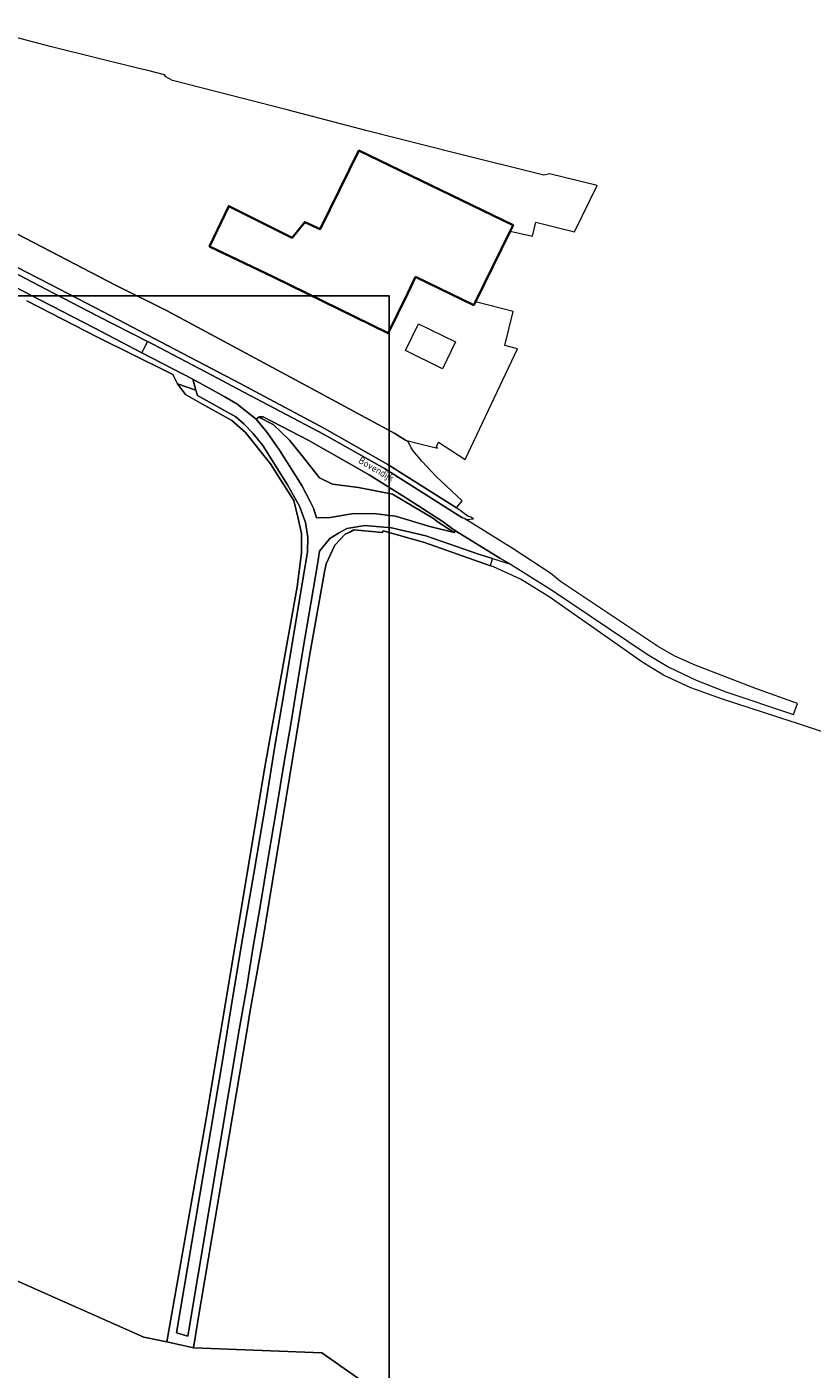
# Model space of a CAD drawing. Extents: x 142153 to 144711, y 416041 to 417656.
# Tile 24 of 25: x 144193 to 144394, y 417110 to 417453. Entities that reach past the tile are written whole.
import ezdxf
from ezdxf.enums import TextEntityAlignment as Align

# ---------------------------------------------------------------- set-up
doc = ezdxf.new("R2010")
doc.units = 0
for name, color, linetype, lineweight in [('B-PV-GR-BOUWLAND-GV', 80, 'Continuous', 13), ('B-PV-GR-GRAS-GV', 252, 'Continuous', 13), ('B-PV-OG-BEBOUWING-GV', 7, 'Continuous', 35), ('B-PV-OG-TERREIN_ERF-GV', 7, 'Continuous', 18), ('B-PV-OG-TOPOGRAFIE-T18', 1, 'Continuous', 18), ('B-PV-OG-WEG-GV', 7, 'Continuous', 18), ('B-PV-VH-VERHARDING_ASFALT-GV', 252, 'Continuous', 18), ('B-PV-VH-VERHARDING_BETON-GV', 252, 'Continuous', 18)]:
    doc.layers.add(name, color=color, linetype=linetype, lineweight=lineweight)
doc.styles.add('NLCS-ISO-M1000-T18', font='NLCS-ISO.ttf', dxfattribs={"height": 1.8})

msp = doc.modelspace()

# ---------------------------------------------------------------- linework, layer by layer
at = {"layer": 'B-PV-GR-BOUWLAND-GV'}
msp.add_lwpolyline([(144190.479, 417132.655), (144223.135, 417118.177), (144228.961, 417116.946), (144238.809, 417172.499), (144250.304, 417241.645), (144253.791, 417262.825), (144262.231, 417309.769), (144263.356, 417318.5), (144263.356, 417323.381), (144262.517, 417327.257), (144261.381, 417331.797), (144258.073, 417337.032), (144255.434, 417341.153), (144249.037, 417349.214), (144245.563, 417352.294), (144237.877, 417356.499), (144233.767, 417358.86), (144231.729, 417361.619), (144230.552, 417364.014), (144229.178, 417364.646), (144211.246, 417373.533), (144193.205, 417382.823)], dxfattribs=at)
at = {"layer": 'B-PV-GR-GRAS-GV'}
for points in [[(144167.242, 417403.422), (144199.127, 417387.026), (144212.891, 417379.883), (144247.688, 417361.702), (144269.2, 417350.191), (144285.376, 417341.001), (144302.974, 417329.979), (144304.402, 417331.709), (144297.773, 417337.979), (144294.204, 417341.806), (144291.85, 417344.486), (144291.326, 417345.284), (144290.717, 417346.711), (144289.948, 417347.196), (144287.191, 417348.933), (144263.835, 417361.559), (144228.862, 417380.327), (144216.069, 417386.728), (144182.301, 417404.228)], [(144396.853, 417272.564), (144389.496, 417275.043), (144388.377, 417275.408), (144370.843, 417281.13), (144362.746, 417283.969), (144355.821, 417287.185), (144350.514, 417290.465), (144326.569, 417307.193), (144319.303, 417311.743), (144312.352, 417314.893), (144311.585, 417315.163), (144294.741, 417321.086), (144284.174, 417324.074), (144284.068, 417323.624), (144276.755, 417324.346), (144275.725, 417323.718), (144274.538, 417323.206), (144271.86, 417320.421), (144269.627, 417315.616), (144269.265, 417313.594), (144265.586, 417293.062), (144263.724, 417281.867), (144253.369, 417219.06), (144250.18, 417201.077), (144249.459, 417196.727), (144247.532, 417185.124), (144236.919, 417122.33), (144236.907, 417122.276), (144235.763, 417115.482), (144235.563, 417115.525), (144235.866, 417115.436), (144268.571, 417114.131), (144286.788, 417101.434)], [(144286.788, 417101.434), (144268.571, 417114.131), (144235.866, 417115.436), (144235.563, 417115.525), (144235.442, 417115.552), (144230.843, 417116.548), (144228.961, 417116.946), (144223.135, 417118.177), (144190.479, 417132.655)]]:
    msp.add_lwpolyline(points, dxfattribs=at)
at = {"layer": 'B-PV-OG-BEBOUWING-GV'}
msp.add_lwpolyline([(144316.644, 417400.625), (144317.371, 417402.102), (144278.009, 417421.199), (144268.11, 417401.1), (144264.179, 417402.929), (144260.976, 417398.937), (144244.782, 417407.004), (144239.887, 417396.693), (144256.097, 417388.953), (144285.516, 417374.575), (144290.395, 417384.559), (144292.5, 417388.939), (144307.342, 417381.738), (144307.764, 417382.595)], close=True, dxfattribs=at)
at = {"layer": 'B-PV-OG-TERREIN_ERF-GV'}
msp.add_lwpolyline([(144182.301, 417404.228), (144216.069, 417386.728), (144228.862, 417380.327), (144263.835, 417361.559), (144287.191, 417348.933), (144289.948, 417347.196), (144292.514, 417346.555), (144297.421, 417345.329), (144298.051, 417345.172), (144297.809, 417345.518), (144298.337, 417346.761), (144305.116, 417342.331), (144318.533, 417370.562), (144315.245, 417371.381), (144317.417, 417380.098), (144307.764, 417382.595), (144307.342, 417381.738), (144292.5, 417388.939), (144290.395, 417384.559), (144285.516, 417374.575), (144256.097, 417388.953), (144239.887, 417396.693), (144244.782, 417407.004), (144260.976, 417398.937), (144264.179, 417402.929), (144268.11, 417401.1), (144278.009, 417421.199), (144317.371, 417402.102), (144316.644, 417400.625), (144322.307, 417399.313), (144323.206, 417402.921), (144333.07, 417400.463), (144338.835, 417412.262), (144326.654, 417415.215), (144325.236, 417414.881), (144303.008, 417420.407), (144280.111, 417426.258), (144259.702, 417431.573), (144230.464, 417439.099), (144228.739, 417440.054), (144228.384, 417440.562), (144224.127, 417441.656), (144222.152, 417442.047), (144199.558, 417447.697), (144194.384, 417449.062), (144180.295, 417452.779)], dxfattribs=at)
msp.add_lwpolyline([(144289.903, 417370.092), (144293.275, 417376.942), (144302.696, 417372.304), (144299.323, 417365.455)], close=True, dxfattribs=at)
at = {"layer": 'B-PV-OG-WEG-GV'}
for points in [[(144167.055, 417402.009), (144198.301, 417385.701), (144211.355, 417378.923), (144224.013, 417372.452), (144225.588, 417371.647), (144240.512, 417363.834), (144247.043, 417360.312), (144269.019, 417348.738), (144284.585, 417339.965), (144304.321, 417327.511), (144305.199, 417327.099), (144305.342, 417327.007), (144307.236, 417327.165), (144306.566, 417327.587), (144305.848, 417327.798), (144302.974, 417329.979), (144285.376, 417341.001), (144269.2, 417350.191), (144247.688, 417361.702), (144212.891, 417379.883), (144199.127, 417387.026), (144167.242, 417403.422)], [(144193.205, 417382.823), (144211.246, 417373.533), (144229.178, 417364.646), (144230.552, 417364.014), (144231.729, 417361.619), (144236.389, 417360.003), (144235.577, 417362.789), (144222.64, 417369.539), (144210.456, 417375.897), (144194.123, 417384.369), (144164.048, 417400.017)]]:
    msp.add_lwpolyline(points, dxfattribs=at)
for points in [[(144228.961, 417116.946), (144230.843, 417116.548), (144235.442, 417115.552), (144235.563, 417115.525), (144235.763, 417115.482), (144236.907, 417122.276), (144236.919, 417122.33), (144247.532, 417185.124), (144249.459, 417196.727), (144250.18, 417201.077), (144253.369, 417219.06), (144263.724, 417281.867), (144265.586, 417293.062), (144269.265, 417313.594), (144269.627, 417315.616), (144271.86, 417320.421), (144274.538, 417323.206), (144275.725, 417323.718), (144276.755, 417324.346), (144284.068, 417323.624), (144284.174, 417324.074), (144294.741, 417321.086), (144311.585, 417315.163), (144312.157, 417317.012), (144308.836, 417318.051), (144295.068, 417322.767), (144286.319, 417324.855), (144279.533, 417325.43), (144274.972, 417324.699), (144272.786, 417323.493), (144270.598, 417322.103), (144267.918, 417318.909), (144267.408, 417315.466), (144263.697, 417293.569), (144261.844, 417282.073), (144260.753, 417275.185), (144258.888, 417264.475), (144256.947, 417253.045), (144254.957, 417241.101), (144252.745, 417227.65), (144251.002, 417217.947), (144249.365, 417207.591), (144247.469, 417196.658), (144234.301, 417118.438), (144231.447, 417119.261), (144243.162, 417188.737), (144245.339, 417202.018), (144248.135, 417218.917), (144251.196, 417236.544), (144254.314, 417255.145), (144256.505, 417268.541), (144258.89, 417282.481), (144263.477, 417310.081), (144264.862, 417318.611), (144265.003, 417322.4), (144264.407, 417326.224), (144262.891, 417330.393), (144259.806, 417335.822), (144253.476, 417345.863), (144250.912, 417348.98), (144248.704, 417351.321), (144246.572, 417353.175), (144236.782, 417358.597), (144236.389, 417360.003), (144231.729, 417361.619), (144233.767, 417358.86), (144237.877, 417356.499), (144245.563, 417352.294), (144249.037, 417349.214), (144255.434, 417341.153), (144258.073, 417337.032), (144261.381, 417331.797), (144262.517, 417327.257), (144263.356, 417323.381), (144263.356, 417318.5), (144262.231, 417309.769), (144253.791, 417262.825), (144250.304, 417241.645), (144238.809, 417172.499)], [(144302.3, 417323.693), (144297.965, 417326.502), (144297.075, 417327.222), (144286.559, 417333.463), (144277.882, 417335.12), (144271.301, 417335.974), (144267.979, 417337.637), (144263.552, 417343.243), (144260.261, 417347.217), (144256.152, 417351.196), (144252.443, 417353.077), (144251.811, 417352.571), (144254.612, 417349.199), (144257.765, 417344.661), (144263.44, 417335.694), (144265.689, 417331.362), (144266.427, 417329.895), (144267.181, 417327.401), (144270.702, 417327.466), (144276.178, 417328.392), (144281.706, 417328.51), (144287.324, 417327.825), (144296.112, 417325.211)], [(144302.67, 417324.072), (144301.585, 417324.827), (144299.55, 417326.376), (144290.455, 417332.285), (144280.614, 417338.348), (144265.265, 417347.146), (144253.616, 417353.224), (144252.627, 417353.225), (144252.443, 417353.077), (144256.152, 417351.196), (144260.261, 417347.217), (144263.552, 417343.243), (144267.979, 417337.637), (144271.301, 417335.974), (144277.882, 417335.12), (144286.559, 417333.463), (144297.075, 417327.222), (144297.965, 417326.502), (144302.3, 417323.693)]]:
    msp.add_lwpolyline(points, close=True, dxfattribs=at)
at = {"layer": 'B-PV-VH-VERHARDING_ASFALT-GV'}
msp.add_lwpolyline([(144164.048, 417400.017), (144194.123, 417384.369), (144210.456, 417375.897), (144222.64, 417369.539), (144224.013, 417372.452), (144211.355, 417378.923), (144198.301, 417385.701), (144167.055, 417402.009)], dxfattribs=at)
msp.add_lwpolyline([(144305.342, 417327.007), (144305.199, 417327.099), (144304.321, 417327.511), (144284.585, 417339.965), (144269.019, 417348.738), (144247.043, 417360.312), (144240.512, 417363.834), (144225.588, 417371.647), (144224.013, 417372.452), (144222.64, 417369.539), (144235.577, 417362.789), (144243.751, 417358.302), (144246.813, 417356.549), (144251.811, 417352.571), (144252.443, 417353.077), (144252.627, 417353.225), (144253.616, 417353.224), (144265.265, 417347.146), (144280.614, 417338.348), (144290.455, 417332.285), (144299.55, 417326.376), (144301.585, 417324.827), (144302.67, 417324.072), (144313.979, 417317.134), (144316.738, 417315.58), (144327.156, 417308.973), (144351.611, 417292.604), (144357.177, 417289.299), (144364.158, 417285.917), (144371.724, 417282.931), (144388.962, 417277.152), (144389.964, 417280.015), (144379.545, 417283.736), (144363.88, 417289.806), (144358.692, 417292.038), (144354.237, 417294.623), (144334.594, 417307.765), (144329.493, 417311.18), (144327.018, 417313.193), (144317.437, 417319.468), (144307.263, 417325.78)], close=True, dxfattribs=at)
at = {"layer": 'B-PV-VH-VERHARDING_BETON-GV'}
msp.add_lwpolyline([(144251.811, 417352.571), (144246.813, 417356.549), (144243.751, 417358.302), (144235.577, 417362.789), (144236.389, 417360.003), (144236.782, 417358.597), (144246.572, 417353.175), (144248.704, 417351.321), (144250.912, 417348.98), (144253.476, 417345.863), (144259.806, 417335.822), (144262.891, 417330.393), (144264.407, 417326.224), (144265.003, 417322.4), (144264.862, 417318.611), (144263.477, 417310.081), (144258.89, 417282.481), (144256.505, 417268.541), (144254.314, 417255.145), (144251.196, 417236.544), (144248.135, 417218.917), (144245.339, 417202.018), (144243.162, 417188.737), (144231.447, 417119.261), (144234.301, 417118.438), (144247.469, 417196.658), (144249.365, 417207.591), (144251.002, 417217.947), (144252.745, 417227.65), (144254.957, 417241.101), (144256.947, 417253.045), (144258.888, 417264.475), (144260.753, 417275.185), (144261.844, 417282.073), (144263.697, 417293.569), (144267.408, 417315.466), (144267.918, 417318.909), (144270.598, 417322.103), (144272.786, 417323.493), (144274.972, 417324.699), (144279.533, 417325.43), (144286.319, 417324.855), (144295.068, 417322.767), (144308.836, 417318.051), (144312.157, 417317.012), (144316.738, 417315.58), (144313.979, 417317.134), (144302.67, 417324.072), (144302.3, 417323.693), (144296.112, 417325.211), (144287.324, 417327.825), (144281.706, 417328.51), (144276.178, 417328.392), (144270.702, 417327.466), (144267.181, 417327.401), (144266.427, 417329.895), (144265.689, 417331.362), (144263.44, 417335.694), (144257.765, 417344.661), (144254.612, 417349.199)], close=True, dxfattribs=at)
at = {"layer": 'Defpoints'}
msp.add_lwpolyline([(142557.582, 416662.344), (144285.741, 416662.344), (144285.741, 417384.104), (142557.582, 417384.104)], close=True, dxfattribs=at)

# ---------------------------------------------------------------- texts
at = {"layer": 'B-PV-OG-TOPOGRAFIE-T18', "style": 'NLCS-ISO-M1000-T18'}
msp.add_text('Bovendijk', height=1.8, rotation=329.9, dxfattribs=at).set_placement((144282.342, 417339.595), align=Align.MIDDLE)

doc.saveas('drawing.dxf')
